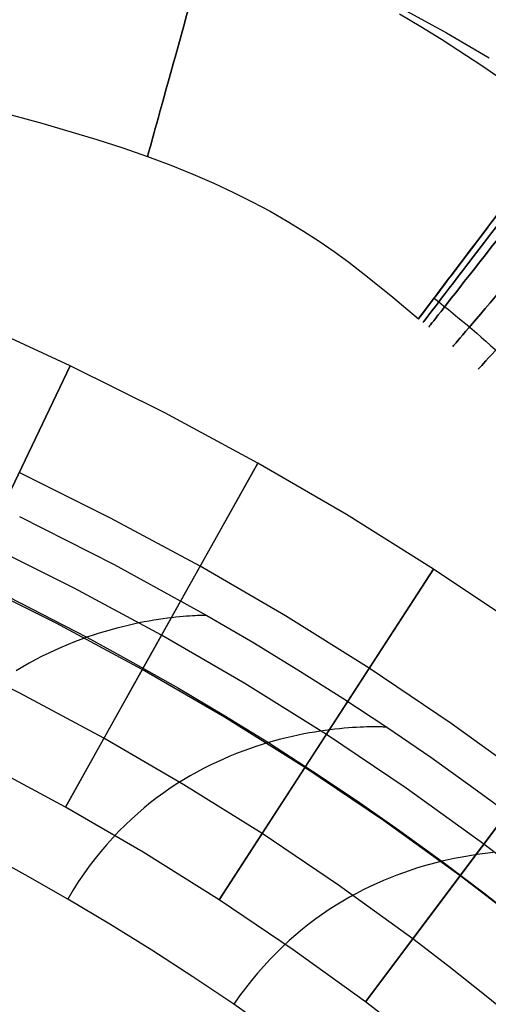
# Model space of a CAD drawing. Extents: x -310 to 431, y -269 to 264.
# Tile 60 of 64: x 180 to 210, y 121 to 184. Entities that reach past the tile are written whole.
import ezdxf

# ---------------------------------------------------------------- set-up
doc = ezdxf.new("R2010")
doc.units = 0
doc.layers.add('PREDEFINITO', color=7, linetype='CONTINUOUS')

msp = doc.modelspace()

# ---------------------------------------------------------------- linework, layer by layer
at = {"layer": 'PREDEFINITO'}
for p, q in [((204.69, 184.375, 699.79), (207.438, 182.866, 699.831)), ((204.468, 184.08, 668.801), (205.808, 183.283, 668.715)), ((205.808, 183.283, 668.715), (207.133, 182.464, 668.625)), ((207.133, 182.464, 668.625), (209.753, 180.759, 668.43)), ((207.438, 182.866, 699.831), (210.148, 181.282, 699.876)), ((209.753, 180.759, 668.43), (215.017, 177.086, 667.994)), ((178.027, 178.154, 684.478), (181.761, 177.148, 684.478)), ((181.761, 177.148, 684.478), (185.265, 176.108, 684.478)), ((185.265, 176.108, 684.478), (186.913, 175.574, 684.478)), ((186.913, 175.574, 684.478), (188.48, 175.03, 684.479)), ((188.48, 175.03, 684.479), (189.961, 174.478, 684.479)), ((189.961, 174.478, 684.479), (191.36, 173.915, 684.479)), ((191.36, 173.915, 684.479), (192.683, 173.342, 684.479)), ((192.683, 173.342, 684.479), (193.936, 172.758, 684.479)), ((193.936, 172.758, 684.479), (195.124, 172.163, 684.479)), ((195.124, 172.163, 684.479), (196.254, 171.556, 684.479)), ((196.254, 171.556, 684.479), (197.332, 170.937, 684.48)), ((197.332, 170.937, 684.48), (198.364, 170.305, 684.48)), ((198.364, 170.305, 684.48), (199.355, 169.66, 684.48)), ((199.355, 169.66, 684.48), (200.311, 169.001, 684.48)), ((200.311, 169.001, 684.48), (201.239, 168.328, 684.481)), ((201.239, 168.328, 684.481), (202.145, 167.641, 684.481)), ((202.145, 167.641, 684.481), (203.912, 166.22, 684.481)), ((203.912, 166.22, 684.481), (205.66, 164.735, 684.482)), ((183.577, 161.75, 393), (177.312, 164.634, 393)), ((183.577, 161.75, 440), (177.312, 164.634, 440)), ((183.577, 161.75, 416.5), (177.312, 164.634, 416.5)), ((172.777, 139.203, 393), (183.577, 161.75, 393)), ((183.577, 161.75, 440), (177.097, 148.221, 440)), ((189.57, 158.763, 393), (183.577, 161.75, 393)), ((189.57, 158.763, 440), (183.577, 161.75, 440)), ((189.57, 158.763, 416.5), (183.577, 161.75, 416.5)), ((183.577, 161.75, 393), (183.577, 161.75, 440)), ((195.465, 155.589, 393), (189.57, 158.763, 393)), ((195.465, 155.589, 440), (189.57, 158.763, 440)), ((195.465, 155.589, 416.5), (189.57, 158.763, 416.5)), ((183.264, 133.768, 393), (195.465, 155.589, 393)), ((195.465, 155.589, 440), (188.144, 142.497, 440)), ((201.097, 152.319, 393), (195.465, 155.589, 393)), ((201.097, 152.319, 440), (195.465, 155.589, 440)), ((201.097, 152.319, 416.5), (195.465, 155.589, 416.5)), ((195.465, 155.589, 393), (195.465, 155.589, 440)), ((186.121, 152.103, 440), (180.337, 154.986, 440)), ((180.357, 152.2, 440.431), (186.355, 149.159, 440.431)), ((191.805, 149.043, 440), (186.121, 152.103, 440)), ((206.62, 148.866, 393), (201.097, 152.319, 393)), ((206.62, 148.866, 440), (201.097, 152.319, 440)), ((206.62, 148.866, 416.5), (201.097, 152.319, 416.5)), ((183.823, 147.663, 393), (178.177, 150.476, 393)), ((186.355, 149.159, 440.431), (192.246, 145.92, 440.431)), ((197.229, 145.894, 440), (191.805, 149.043, 440)), ((193.023, 127.887, 393), (206.62, 148.866, 393)), ((206.62, 148.866, 440), (198.462, 136.279, 440)), ((212.026, 145.23, 393), (206.62, 148.866, 393)), ((212.026, 145.23, 440), (206.62, 148.866, 440)), ((212.026, 145.23, 416.5), (206.62, 148.866, 416.5)), ((206.62, 148.866, 393), (206.62, 148.866, 440)), ((182.673, 145.442, 440), (177.097, 148.221, 440)), ((182.673, 145.442, 430), (177.097, 148.221, 430)), ((182.673, 145.442, 435), (177.097, 148.221, 435)), ((178.722, 147.57, 455.241), (184.633, 144.538, 455.236)), ((189.365, 144.679, 393), (183.823, 147.663, 393)), ((188.255, 145.509, 451.759), (187.927, 145.444, 452.149)), ((188.574, 145.568, 451.358), (188.255, 145.509, 451.759)), ((188.883, 145.621, 450.948), (188.574, 145.568, 451.358)), ((189.182, 145.668, 450.527), (188.883, 145.621, 450.948)), ((189.47, 145.71, 450.096), (189.182, 145.668, 450.527)), ((189.746, 145.747, 449.654), (189.47, 145.71, 450.096)), ((190.011, 145.78, 449.202), (189.746, 145.747, 449.654)), ((190.263, 145.808, 448.739), (190.011, 145.78, 449.202)), ((190.503, 145.832, 448.265), (190.263, 145.808, 448.739)), ((190.729, 145.853, 447.781), (190.503, 145.832, 448.265)), ((190.942, 145.87, 447.285), (190.729, 145.853, 447.781)), ((191.141, 145.884, 446.778), (190.942, 145.87, 447.285)), ((191.324, 145.896, 446.26), (191.141, 145.884, 446.778)), ((191.493, 145.904, 445.731), (191.324, 145.896, 446.26)), ((191.646, 145.911, 445.19), (191.493, 145.904, 445.731)), ((191.783, 145.916, 444.637), (191.646, 145.911, 445.19)), ((191.903, 145.919, 444.072), (191.783, 145.916, 444.637)), ((192.006, 145.921, 443.496), (191.903, 145.919, 444.072)), ((192.091, 145.921, 442.907), (192.006, 145.921, 443.496)), ((192.158, 145.921, 442.307), (192.091, 145.921, 442.907)), ((192.207, 145.921, 441.694), (192.158, 145.921, 442.307)), ((192.236, 145.921, 441.069), (192.207, 145.921, 441.694)), ((192.246, 145.92, 440.431), (192.236, 145.921, 441.069)), ((192.246, 145.92, 440.431), (195.149, 144.225, 440.431)), ((202.541, 142.573, 440), (197.229, 145.894, 440)), ((188.144, 142.497, 440), (182.673, 145.442, 440)), ((188.144, 142.497, 430), (182.673, 145.442, 430)), ((188.144, 142.497, 435), (182.673, 145.442, 435)), ((185.789, 144.911, 454.29), (185.409, 144.795, 454.614)), ((186.163, 145.019, 453.957), (185.789, 144.911, 454.29)), ((186.531, 145.118, 453.614), (186.163, 145.019, 453.957)), ((186.892, 145.211, 453.263), (186.531, 145.118, 453.614)), ((187.245, 145.295, 452.901), (186.892, 145.211, 453.263)), ((187.59, 145.373, 452.53), (187.245, 145.295, 452.901)), ((187.927, 145.444, 452.149), (187.59, 145.373, 452.53)), ((184.238, 144.395, 455.533), (183.84, 144.243, 455.822)), ((184.633, 144.538, 455.236), (184.238, 144.395, 455.533)), ((185.024, 144.671, 454.929), (184.633, 144.538, 455.236)), ((184.633, 144.538, 455.236), (187.552, 142.945, 455.232)), ((185.409, 144.795, 454.614), (185.024, 144.671, 454.929)), ((194.649, 141.61, 393), (189.365, 144.679, 393)), ((180.374, 141.002, 430), (174.937, 143.712, 430)), ((182.624, 143.729, 456.638), (182.214, 143.536, 456.893)), ((183.032, 143.911, 456.374), (182.624, 143.729, 456.638)), ((183.437, 144.082, 456.102), (183.032, 143.911, 456.374)), ((183.84, 144.243, 455.822), (183.437, 144.082, 456.102)), ((195.149, 144.225, 440.431), (198.021, 142.479, 440.431)), ((181.389, 143.119, 457.38), (180.976, 142.893, 457.612)), ((181.802, 143.333, 457.141), (181.389, 143.119, 457.38)), ((182.214, 143.536, 456.893), (181.802, 143.333, 457.141)), ((180.563, 142.655, 457.836), (180.15, 142.405, 458.052)), ((180.976, 142.893, 457.612), (180.563, 142.655, 457.836)), ((188.144, 142.497, 430), (183.264, 133.768, 430)), ((187.552, 142.945, 455.232), (190.444, 141.301, 455.228)), ((193.36, 139.469, 440), (188.144, 142.497, 440)), ((193.36, 139.469, 430), (188.144, 142.497, 430)), ((193.36, 139.469, 435), (188.144, 142.497, 435)), ((188.144, 142.497, 440), (188.144, 142.497, 430)), ((198.021, 142.479, 440.431), (200.861, 140.682, 440.431)), ((207.735, 139.078, 440), (202.541, 142.573, 440)), ((190.444, 141.301, 455.228), (193.307, 139.605, 455.224)), ((199.822, 138.377, 393), (194.649, 141.61, 393)), ((202.299, 121.413, 393), (217.303, 141.409, 393)), ((217.303, 141.409, 440), (208.301, 129.411, 440)), ((185.704, 138.132, 430), (180.374, 141.002, 430)), ((200.861, 140.682, 440.431), (203.668, 138.833, 440.431)), ((193.307, 139.605, 455.224), (196.142, 137.856, 455.219)), ((198.462, 136.279, 440), (193.36, 139.469, 440)), ((198.462, 136.279, 430), (193.36, 139.469, 430)), ((198.462, 136.279, 435), (193.36, 139.469, 435)), ((200.062, 138.671, 451.332), (199.747, 138.629, 451.733)), ((200.367, 138.707, 450.921), (200.062, 138.671, 451.332)), ((200.662, 138.739, 450.499), (200.367, 138.707, 450.921)), ((200.946, 138.766, 450.068), (200.662, 138.739, 450.499)), ((201.218, 138.788, 449.626), (200.946, 138.766, 450.068)), ((201.479, 138.807, 449.174), (201.218, 138.788, 449.626)), ((201.727, 138.822, 448.712), (201.479, 138.807, 449.174)), ((201.962, 138.834, 448.238), (201.727, 138.822, 448.712)), ((202.185, 138.843, 447.754), (201.962, 138.834, 448.238)), ((202.393, 138.849, 447.259), (202.185, 138.843, 447.754)), ((202.588, 138.853, 446.753), (202.393, 138.849, 447.259)), ((202.768, 138.855, 446.236), (202.588, 138.853, 446.753)), ((202.933, 138.855, 445.708), (202.768, 138.855, 446.236)), ((203.082, 138.854, 445.168), (202.933, 138.855, 445.708)), ((203.216, 138.852, 444.617), (203.082, 138.854, 445.168)), ((203.333, 138.849, 444.055), (203.216, 138.852, 444.617)), ((203.434, 138.845, 443.481), (203.333, 138.849, 444.055)), ((203.517, 138.842, 442.895), (203.434, 138.845, 443.481)), ((203.582, 138.838, 442.297), (203.517, 138.842, 442.895)), ((203.63, 138.836, 441.687), (203.582, 138.838, 442.297)), ((203.659, 138.834, 441.065), (203.63, 138.836, 441.687)), ((203.668, 138.833, 440.431), (203.659, 138.834, 441.065)), ((203.668, 138.833, 440.431), (206.442, 136.932, 440.431)), ((212.802, 135.41, 440), (207.735, 139.078, 440)), ((190.781, 135.185, 430), (185.704, 138.132, 430)), ((196.918, 138.07, 454.595), (196.533, 137.967, 454.912)), ((197.297, 138.165, 454.27), (196.918, 138.07, 454.595)), ((197.67, 138.252, 453.936), (197.297, 138.165, 454.27)), ((198.036, 138.332, 453.592), (197.67, 138.252, 453.936)), ((198.395, 138.404, 453.24), (198.036, 138.332, 453.592)), ((198.746, 138.47, 452.877), (198.395, 138.404, 453.24)), ((199.088, 138.529, 452.505), (198.746, 138.47, 452.877)), ((199.422, 138.582, 452.124), (199.088, 138.529, 452.505)), ((199.747, 138.629, 451.733), (199.422, 138.582, 452.124)), ((204.875, 134.977, 393), (199.822, 138.377, 393)), ((194.94, 137.468, 456.089), (194.532, 137.32, 456.362)), ((195.345, 137.607, 455.808), (194.94, 137.468, 456.089)), ((195.746, 137.736, 455.518), (195.345, 137.607, 455.808)), ((196.142, 137.856, 455.219), (195.746, 137.736, 455.518)), ((196.533, 137.967, 454.912), (196.142, 137.856, 455.219)), ((196.142, 137.856, 455.219), (198.945, 136.054, 455.214)), ((193.289, 136.814, 457.132), (192.87, 136.624, 457.372)), ((193.706, 136.993, 456.883), (193.289, 136.814, 457.132)), ((194.12, 137.162, 456.627), (193.706, 136.993, 456.883)), ((194.532, 137.32, 456.362), (194.12, 137.162, 456.627)), ((206.442, 136.932, 440.431), (209.179, 134.979, 440.431)), ((183.264, 133.768, 430), (178.076, 136.562, 430)), ((183.264, 133.768, 393), (178.076, 136.562, 393)), ((183.264, 133.768, 411.5), (178.076, 136.562, 411.5)), ((192.028, 136.209, 457.83), (191.606, 135.984, 458.047)), ((192.45, 136.422, 457.605), (192.028, 136.209, 457.83)), ((192.87, 136.624, 457.372), (192.45, 136.422, 457.605)), ((198.462, 136.279, 430), (193.023, 127.887, 430)), ((203.445, 132.926, 440), (198.462, 136.279, 440)), ((203.445, 132.926, 430), (198.462, 136.279, 430)), ((203.445, 132.926, 435), (198.462, 136.279, 435)), ((198.462, 136.279, 440), (198.462, 136.279, 430)), ((191.184, 135.747, 458.257), (190.763, 135.497, 458.459)), ((191.606, 135.984, 458.047), (191.184, 135.747, 458.257)), ((198.945, 136.054, 455.214), (201.716, 134.2, 455.209)), ((189.922, 134.959, 458.842), (189.504, 134.669, 459.022)), ((190.342, 135.235, 458.654), (189.922, 134.959, 458.842)), ((190.763, 135.497, 458.459), (190.342, 135.235, 458.654)), ((195.743, 132.083, 430), (190.781, 135.185, 430)), ((209.801, 131.411, 393), (204.875, 134.977, 393)), ((209.179, 134.979, 440.431), (211.879, 132.975, 440.431)), ((189.088, 134.366, 459.196), (188.675, 134.049, 459.363)), ((189.504, 134.669, 459.022), (189.088, 134.366, 459.196)), ((188.201, 130.902, 430), (183.264, 133.768, 430)), ((188.201, 130.902, 393), (183.264, 133.768, 393)), ((188.201, 130.902, 411.5), (183.264, 133.768, 411.5)), ((183.264, 133.768, 430), (183.264, 133.768, 393)), ((188.265, 133.717, 459.523), (187.858, 133.37, 459.676)), ((188.675, 134.049, 459.363), (188.265, 133.717, 459.523)), ((201.716, 134.2, 455.209), (204.453, 132.292, 455.203)), ((187.858, 133.37, 459.676), (187.455, 133.008, 459.823)), ((187.056, 132.631, 459.964), (186.663, 132.238, 460.098)), ((187.455, 133.008, 459.823), (187.056, 132.631, 459.964)), ((208.301, 129.411, 440), (203.445, 132.926, 440)), ((208.301, 129.411, 430), (203.445, 132.926, 430)), ((208.301, 129.411, 435), (203.445, 132.926, 435)), ((186.275, 131.829, 460.226), (185.892, 131.403, 460.348)), ((186.663, 132.238, 460.098), (186.275, 131.829, 460.226)), ((200.585, 128.825, 430), (195.743, 132.083, 430)), ((204.453, 132.292, 455.203), (207.153, 130.332, 455.197)), ((185.892, 131.403, 460.348), (185.516, 130.961, 460.464)), ((212.198, 129.579, 393), (209.801, 131.411, 393)), ((180.705, 129.481, 461.046), (177.971, 130.977, 461.052)), ((180.705, 129.481, 461.046), (177.971, 130.977, 461.052)), ((185.516, 130.961, 460.464), (185.146, 130.501, 460.574)), ((193.023, 127.887, 430), (188.201, 130.902, 430)), ((193.023, 127.887, 393), (188.201, 130.902, 393)), ((193.023, 127.887, 411.5), (188.201, 130.902, 411.5)), ((208.301, 130.578, 454.244), (207.925, 130.504, 454.571)), ((208.67, 130.645, 453.909), (208.301, 130.578, 454.244)), ((209.032, 130.705, 453.564), (208.67, 130.645, 453.909)), ((209.386, 130.758, 453.21), (209.032, 130.705, 453.564)), ((209.732, 130.805, 452.847), (209.386, 130.758, 453.21)), ((210.07, 130.846, 452.475), (209.732, 130.805, 452.847)), ((210.399, 130.882, 452.092), (210.07, 130.846, 452.475)), ((184.783, 130.025, 460.678), (184.428, 129.53, 460.777)), ((185.146, 130.501, 460.574), (184.783, 130.025, 460.678)), ((205.954, 130.012, 456.071), (205.545, 129.888, 456.345)), ((206.359, 130.128, 455.788), (205.954, 130.012, 456.071)), ((206.758, 130.234, 455.497), (206.359, 130.128, 455.788)), ((207.153, 130.332, 455.197), (206.758, 130.234, 455.497)), ((207.542, 130.422, 454.888), (207.153, 130.332, 455.197)), ((207.153, 130.332, 455.197), (209.815, 128.32, 455.19)), ((207.925, 130.504, 454.571), (207.542, 130.422, 454.888)), ((183.413, 127.938, 461.041), (180.705, 129.481, 461.046)), ((183.413, 127.938, 461.041), (180.705, 129.481, 461.046)), ((184.428, 129.53, 460.777), (184.081, 129.018, 460.87)), ((208.301, 129.411, 430), (202.299, 121.413, 430)), ((203.872, 129.289, 457.36), (203.447, 129.113, 457.594)), ((204.295, 129.454, 457.118), (203.872, 129.289, 457.36)), ((204.715, 129.609, 456.869), (204.295, 129.454, 457.118)), ((205.132, 129.753, 456.611), (204.715, 129.609, 456.869)), ((205.545, 129.888, 456.345), (205.132, 129.753, 456.611)), ((210.663, 127.605, 440), (208.301, 129.411, 440)), ((210.663, 127.605, 430), (208.301, 129.411, 430)), ((210.663, 127.605, 435), (208.301, 129.411, 435)), ((208.301, 129.411, 440), (208.301, 129.411, 430)), ((184.081, 129.018, 460.87), (183.742, 128.487, 460.958)), ((205.3, 125.412, 430), (200.585, 128.825, 430)), ((202.591, 128.726, 458.038), (202.161, 128.515, 458.249)), ((203.02, 128.925, 457.82), (202.591, 128.726, 458.038)), ((203.447, 129.113, 457.594), (203.02, 128.925, 457.82)), ((183.742, 128.487, 460.958), (183.413, 127.938, 461.041)), ((201.299, 128.056, 458.647), (200.868, 127.807, 458.836)), ((201.73, 128.292, 458.452), (201.299, 128.056, 458.647)), ((202.161, 128.515, 458.249), (201.73, 128.292, 458.452)), ((209.815, 128.32, 455.19), (212.439, 126.254, 455.184)), ((186.092, 126.345, 461.036), (183.413, 127.938, 461.041)), ((186.092, 126.345, 461.036), (183.413, 127.938, 461.041)), ((197.725, 124.724, 430), (193.023, 127.887, 430)), ((197.725, 124.724, 393), (193.023, 127.887, 393)), ((197.725, 124.724, 411.5), (193.023, 127.887, 411.5)), ((193.023, 127.887, 430), (193.023, 127.887, 393)), ((200.437, 127.545, 459.017), (200.007, 127.269, 459.191)), ((200.868, 127.807, 458.836), (200.437, 127.545, 459.017)), ((199.579, 126.98, 459.358), (199.152, 126.676, 459.519)), ((200.007, 127.269, 459.191), (199.579, 126.98, 459.358)), ((188.74, 124.704, 461.031), (186.092, 126.345, 461.036)), ((188.74, 124.704, 461.031), (186.092, 126.345, 461.036)), ((198.727, 126.357, 459.672), (198.305, 126.023, 459.819)), ((199.152, 126.676, 459.519), (198.727, 126.357, 459.672)), ((197.886, 125.675, 459.959), (197.47, 125.31, 460.093)), ((198.305, 126.023, 459.819), (197.886, 125.675, 459.959)), ((197.057, 124.93, 460.221), (196.649, 124.533, 460.342)), ((197.47, 125.31, 460.093), (197.057, 124.93, 460.221)), ((207.593, 123.659, 430), (205.3, 125.412, 430)), ((191.358, 123.013, 461.026), (188.74, 124.704, 461.031)), ((191.358, 123.013, 461.026), (188.74, 124.704, 461.031)), ((196.649, 124.533, 460.342), (196.246, 124.12, 460.457)), ((202.299, 121.413, 430), (197.725, 124.724, 430)), ((202.299, 121.413, 393), (197.725, 124.724, 393)), ((202.299, 121.413, 411.5), (197.725, 124.724, 411.5)), ((195.847, 123.689, 460.566), (195.454, 123.242, 460.668)), ((196.246, 124.12, 460.457), (195.847, 123.689, 460.566)), ((209.852, 121.868, 430), (207.593, 123.659, 430)), ((195.454, 123.242, 460.668), (195.067, 122.777, 460.766)), ((193.943, 121.272, 461.023), (191.358, 123.013, 461.026)), ((193.943, 121.272, 461.023), (191.358, 123.013, 461.026)), ((195.067, 122.777, 460.766), (194.685, 122.293, 460.857)), ((194.311, 121.792, 460.943), (193.943, 121.272, 461.023)), ((194.685, 122.293, 460.857), (194.311, 121.792, 460.943)), ((212.077, 120.04, 430), (209.852, 121.868, 430)), ((196.494, 119.481, 461.019), (193.943, 121.272, 461.023)), ((196.494, 119.481, 461.019), (193.943, 121.272, 461.023)), ((204.522, 119.713, 430), (202.299, 121.413, 430)), ((204.522, 119.713, 393), (202.299, 121.413, 393)), ((204.522, 119.713, 411.5), (202.299, 121.413, 411.5)), ((202.299, 121.413, 430), (202.299, 121.413, 393))]:
    msp.add_line(p, q, dxfattribs=at)
at = {"layer": 'PREDEFINITO', "extrusion": (-0.963737, 0.266855, -5.87068e-06)}
msp.add_circle((-234.18, 684.478, -134.941), 15.2, dxfattribs=at)
at = {"layer": 'PREDEFINITO', "extrusion": (-0.7971, 0.603847, -1.04651e-05)}
msp.add_circle((-271.489, 683.985, -64.464), 16, dxfattribs=at)
at = {"layer": 'PREDEFINITO', "extrusion": (0.793984, -0.607938, -9.56288e-10)}
msp.add_circle((271.818, 683.986, 63.515), 16, dxfattribs=at)
at = {"layer": 'PREDEFINITO', "extrusion": (0.787458, -0.616368, -6.03342e-09)}
msp.add_circle((272.483, 683.986, 61.251), 16, dxfattribs=at)
at = {"layer": 'PREDEFINITO', "extrusion": (0.761178, -0.648543, -2.62746e-08)}
msp.add_circle((274.845, 683.986, 52.508), 16, dxfattribs=at)
at = {"layer": 'PREDEFINITO', "extrusion": (0.73651, -0.676426, -4.42254e-08)}
msp.add_circle((276.659, 683.986, 44.999), 16, dxfattribs=at)
at = {"layer": 'PREDEFINITO', "extrusion": (-0.7971, 0.603847, -1.04651e-05)}
msp.add_arc((-271.489, 683.986, -64.464), 16, 243.75532, 179.99972, dxfattribs=at)
at = {"layer": 'PREDEFINITO', "extrusion": (3.02326e-07, 3.85908e-07, -1)}
msp.add_arc((-164.658, 112.091, -676.911), 68.369, 127.89492, 138.32429, dxfattribs=at)

doc.saveas('drawing.dxf')
